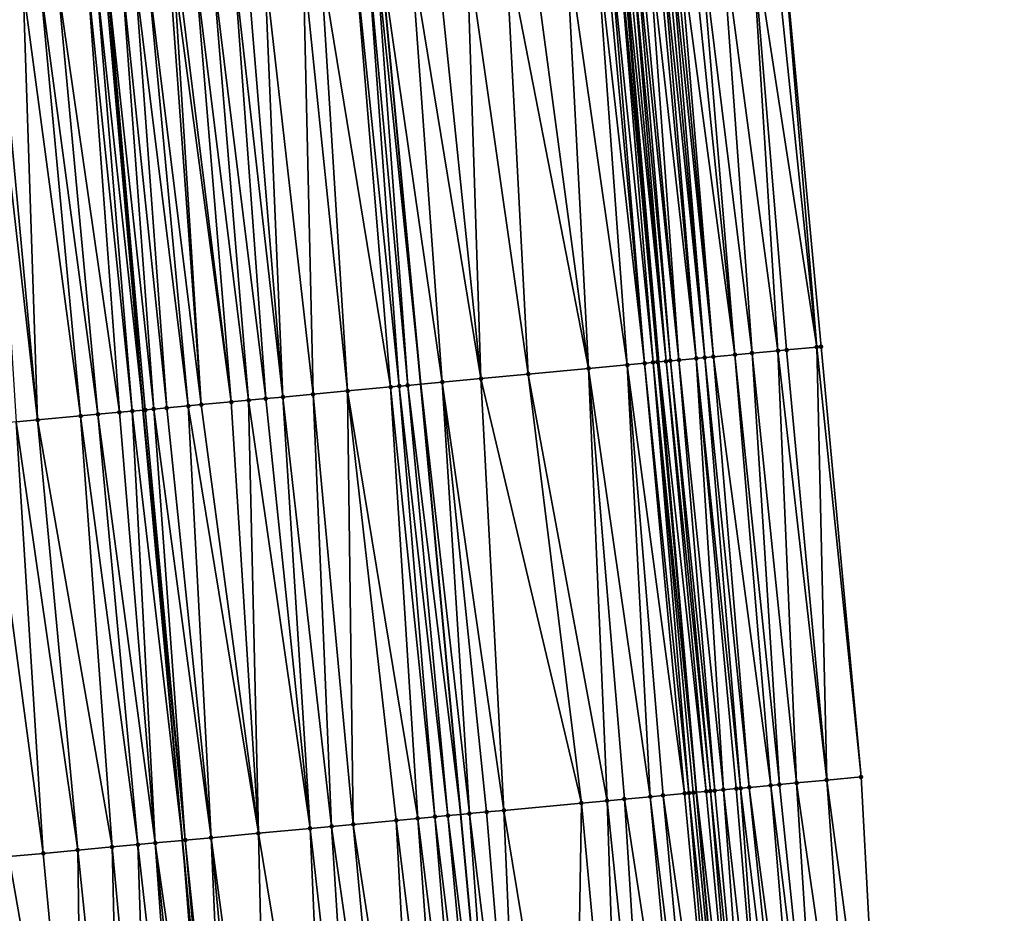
# Model space of a CAD drawing. Header units: feet. Extents: x 2004186 to 2014793, y 836912 to 864902.
# Tile 107 of 256: x 2010518 to 2010563, y 840226 to 840268. Entities that reach past the tile are written whole.
import ezdxf

# ---------------------------------------------------------------- set-up
doc = ezdxf.new("R2010")
doc.units = ezdxf.units.FT
doc.header["$LTSCALE"] = 100
doc.header["$MEASUREMENT"] = 0
for name, color, linetype, lineweight in [('EP_Travel Lane', 5, 'Continuous', 40), ('GPL_Skip Line', 2, 'Continuous', 40), ('Road Shots', 4, 'Continuous', 200), ('Road X-Section', 30, 'Continuous', 13)]:
    doc.layers.add(name, color=color, linetype=linetype, lineweight=lineweight)
doc.layers.add('I-77 SB_MM21-27-Surface-Border', color=7, linetype='Continuous')
doc.layers.add('I-77 SB_MM21-27-Surface-TIN', color=7, linetype='Continuous')

msp = doc.modelspace()

# ---------------------------------------------------------------- linework, layer by layer
at = {"layer": 'EP_Travel Lane'}
msp.add_polyline3d([(2010556.355448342, 840152.3034019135, 330.2688760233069), (2010554.430376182, 840172.2069594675, 330.634051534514), (2010552.592448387, 840192.1194834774, 330.9710853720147), (2010550.843420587, 840212.0371035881, 331.3881557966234), (2010549.094201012, 840231.9569076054, 331.7722658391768), (2010547.344998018, 840251.8765227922, 332.1485523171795), (2010545.595775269, 840271.7966101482, 332.5026680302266), (2010543.941322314, 840291.724983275, 332.8852178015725), (2010542.38311738, 840311.6631083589, 333.2561917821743), (2010540.84469176, 840331.3481457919, 333.6275329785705), (2010539.290658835, 840351.2328876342, 334.0001009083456), (2010537.732564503, 840371.1697993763, 334.3547371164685), (2010536.249163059, 840391.1110896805, 334.7345334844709), (2010534.841659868, 840411.057564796, 335.114904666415), (2010533.434118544, 840431.0045803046, 335.4928840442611), (2010532.026614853, 840450.9510625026, 335.8836924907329), (2010530.619156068, 840470.897114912, 336.2643553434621), (2010529.287730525, 840490.8487859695, 336.6517407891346)], dxfattribs=at)
at = {"layer": 'GPL_Skip Line'}
for points in [[(2010545.605046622, 840151.2988158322, 330.430986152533), (2010543.750052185, 840171.2090855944, 330.798773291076), (2010541.895066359, 840191.1192629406, 331.1450450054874), (2010540.040308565, 840211.0269927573, 331.569618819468), (2010538.185337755, 840230.9370089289, 331.9563246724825), (2010536.330367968, 840250.8470141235, 332.3300883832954), (2010534.475412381, 840270.7568669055, 332.6996898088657), (2010532.620452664, 840290.6667640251, 333.0710368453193), (2010530.765474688, 840310.576857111, 333.44951353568), (2010529.121658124, 840330.5041571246, 333.8388723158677), (2010527.736114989, 840350.4524340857, 334.206872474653), (2010526.394859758, 840370.4036084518, 334.5657737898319), (2010525.053599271, 840390.3548610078, 334.9360605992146), (2010523.712345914, 840410.3060075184, 335.3012981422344), (2010522.371081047, 840430.2573252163, 335.6719286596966), (2010521.029839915, 840450.2082898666, 336.0640894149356), (2010519.68862549, 840470.1588572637, 336.4457546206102), (2010518.347358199, 840490.1102110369, 336.8203142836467)], [(2010532.85972294, 840150.1082134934, 330.6014254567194), (2010530.973929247, 840170.0159909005, 330.96115323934), (2010529.08823971, 840189.9226687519, 331.3112808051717), (2010527.202697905, 840209.82778705, 331.7282210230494), (2010525.316973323, 840229.7348348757, 332.1254886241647), (2010523.492174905, 840249.6479030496, 332.4954103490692), (2010521.841065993, 840269.5770501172, 332.8442621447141), (2010520.303557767, 840289.51656089, 333.2134123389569), (2010518.766071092, 840309.4557921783, 333.6050861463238), (2010517.209103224, 840329.6476695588, 333.9935661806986), (2010515.667649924, 840349.638342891, 334.3623856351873), (2010514.130258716, 840369.5763360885, 334.7117443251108), (2010512.592855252, 840389.5144882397, 335.0864436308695), (2010511.141634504, 840409.4577796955, 335.4749569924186), (2010509.806603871, 840429.4092731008, 335.8438512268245), (2010508.500647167, 840449.3631175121, 336.2124749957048), (2010507.194769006, 840469.3157618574, 336.6134243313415), (2010505.888818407, 840489.2695129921, 336.9922419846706)]]:
    msp.add_polyline3d(points, dxfattribs=at)
at = {"layer": 'I-77 SB_MM21-27-Surface-Border', "color": 3, "linetype": 'ByBlock', "lineweight": -2}
msp.add_polyline3d([(2010536.849331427, 840471.3208559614, 336.0050703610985), (2010538.390081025, 840451.383917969, 335.6224486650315), (2010540.130386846, 840431.4602963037, 335.2108740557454), (2010542.070308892, 840411.5490983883, 334.8064386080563), (2010543.411574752, 840391.5977659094, 334.4439961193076), (2010545.151892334, 840371.6739692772, 334.0697360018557), (2010546.692723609, 840351.7358163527, 333.7014930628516), (2010548.072387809, 840331.8716134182, 333.3338262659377), (2010549.483508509, 840312.3305115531, 332.9620543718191), (2010551.338526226, 840292.4199919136, 332.5739900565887), (2010552.994363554, 840272.4913784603, 332.2107667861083), (2010554.849338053, 840252.5813226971, 331.8384848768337), (2010556.704239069, 840232.6720556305, 331.4535528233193), (2010557.762707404, 840212.6873127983, 331.1088838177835), (2010559.020094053, 840192.723476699, 330.7204090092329), (2010561.074342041, 840172.8305154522, 330.3673975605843), (2010563.327516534, 840152.958373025, 329.9766822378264)], dxfattribs=at)
at = {"layer": 'I-77 SB_MM21-27-Surface-TIN', "color": 128, "linetype": 'ByBlock', "lineweight": -2}
for points in [[(2010551.600505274, 840272.3603808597, 332.2714603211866), (2010550.206645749, 840272.2293966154, 332.3314334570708), (2010552.858106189, 840252.3942449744, 331.924239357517)], [(2010552.596117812, 840272.4539561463, 332.227807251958), (2010551.600505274, 840272.3603808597, 332.2714603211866), (2010554.650213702, 840252.5626274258, 331.8463668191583)], [(2010551.600505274, 840272.3603808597, 332.2714603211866), (2010553.256356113, 840252.4316224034, 331.9092029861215), (2010554.650213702, 840252.5626274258, 331.8463668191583)], [(2010551.600505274, 840272.3603808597, 332.2714603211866), (2010552.858106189, 840252.3942449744, 331.924239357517), (2010553.256356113, 840252.4316224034, 331.9092029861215)], [(2010552.596117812, 840272.4539561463, 332.227807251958), (2010554.650213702, 840252.5626274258, 331.8463668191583), (2010552.994363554, 840272.4913784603, 332.2107667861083)], [(2010552.994363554, 840272.4913784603, 332.2107667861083), (2010554.650213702, 840252.5626274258, 331.8463668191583), (2010554.849338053, 840252.5813226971, 331.8384848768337)], [(2010545.427640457, 840271.780934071, 332.5032744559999), (2010545.029390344, 840271.7435586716, 332.5177844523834), (2010547.083489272, 840251.8521973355, 332.1464228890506)], [(2010545.427640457, 840271.780934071, 332.5032744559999), (2010547.344998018, 840251.8765227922, 332.1485523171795), (2010545.595775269, 840271.7966101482, 332.5026680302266)], [(2010545.427640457, 840271.780934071, 332.5032744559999), (2010547.282628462, 840251.8707333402, 332.1473765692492), (2010547.344998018, 840251.8765227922, 332.1485523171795)], [(2010545.427640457, 840271.780934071, 332.5032744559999), (2010547.083489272, 840251.8521973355, 332.1464228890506), (2010547.282628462, 840251.8707333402, 332.1473765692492)], [(2010545.626776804, 840271.7995005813, 332.5025562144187), (2010545.595775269, 840271.7966101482, 332.5026680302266), (2010547.344998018, 840251.8765227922, 332.1485523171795)], [(2010545.825921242, 840271.8179802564, 332.50652170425), (2010545.626776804, 840271.7995005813, 332.5025562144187), (2010547.680916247, 840251.9077043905, 332.154884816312)], [(2010545.626776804, 840271.7995005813, 332.5025562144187), (2010547.344998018, 840251.8765227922, 332.1485523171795), (2010547.680916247, 840251.9077043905, 332.154884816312)], [(2010546.025062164, 840271.8364976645, 332.5084519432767), (2010545.825921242, 840271.8179802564, 332.50652170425), (2010547.680916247, 840251.9077043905, 332.154884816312)], [(2010546.224192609, 840271.8551275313, 332.5043163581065), (2010546.025062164, 840271.8364976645, 332.5084519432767), (2010547.880052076, 840251.9262764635, 332.153837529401)], [(2010546.025062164, 840271.8364976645, 332.5084519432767), (2010547.680916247, 840251.9077043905, 332.154884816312), (2010547.880052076, 840251.9262764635, 332.153837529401)], [(2010546.423319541, 840271.873795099, 332.4981472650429), (2010546.224192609, 840271.8551275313, 332.5043163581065), (2010548.278300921, 840251.9636654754, 332.1381585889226)], [(2010546.224192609, 840271.8551275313, 332.5043163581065), (2010547.880052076, 840251.9262764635, 332.153837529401), (2010548.278300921, 840251.9636654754, 332.1381585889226)], [(2010546.821565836, 840271.9112114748, 332.4814270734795), (2010546.423319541, 840271.873795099, 332.4981472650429), (2010548.278300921, 840251.9636654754, 332.1381585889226)], [(2010547.219817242, 840271.9485730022, 332.4676653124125), (2010546.821565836, 840271.9112114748, 332.4814270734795), (2010549.074785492, 840252.0385842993, 332.0989895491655)], [(2010546.821565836, 840271.9112114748, 332.4814270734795), (2010548.278300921, 840251.9636654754, 332.1381585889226), (2010549.074785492, 840252.0385842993, 332.0989895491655)], [(2010547.418935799, 840271.9673304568, 332.4566478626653), (2010547.219817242, 840271.9485730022, 332.4676653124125), (2010549.074785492, 840252.0385842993, 332.0989895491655)], [(2010547.618049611, 840271.9861388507, 332.442882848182), (2010547.418935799, 840271.9673304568, 332.4566478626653), (2010549.473025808, 840252.076064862, 332.0782316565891)], [(2010547.418935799, 840271.9673304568, 332.4566478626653), (2010549.074785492, 840252.0385842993, 332.0989895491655), (2010549.473025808, 840252.076064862, 332.0782316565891)], [(2010547.817170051, 840272.0048761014, 332.4329551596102), (2010547.618049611, 840271.9861388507, 332.442882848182), (2010549.473025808, 840252.076064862, 332.0782316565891)], [(2010548.016304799, 840272.0234597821, 332.431310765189), (2010547.817170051, 840272.0048761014, 332.4329551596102), (2010549.871278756, 840252.1134098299, 332.0649961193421)], [(2010547.817170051, 840272.0048761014, 332.4329551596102), (2010549.473025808, 840252.076064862, 332.0782316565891), (2010549.871278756, 840252.1134098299, 332.0649961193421)], [(2010548.215431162, 840272.0421334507, 332.4248125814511), (2010548.016304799, 840272.0234597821, 332.431310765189), (2010549.871278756, 840252.1134098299, 332.0649961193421)], [(2010548.812796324, 840272.0983039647, 332.397253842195), (2010548.215431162, 840272.0421334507, 332.4248125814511), (2010550.866887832, 840252.2070222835, 332.0180362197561)], [(2010548.215431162, 840272.0421334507, 332.4248125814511), (2010549.871278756, 840252.1134098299, 332.0649961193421), (2010550.866887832, 840252.2070222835, 332.0180362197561)], [(2010549.2110321, 840272.1358332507, 332.3744434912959), (2010548.812796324, 840272.0983039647, 332.397253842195), (2010550.866887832, 840252.2070222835, 332.0180362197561)], [(2010550.206645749, 840272.2293966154, 332.3314334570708), (2010549.2110321, 840272.1358332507, 332.3744434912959), (2010551.663373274, 840252.2819317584, 331.9793858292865)], [(2010549.2110321, 840272.1358332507, 332.3744434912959), (2010550.866887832, 840252.2070222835, 332.0180362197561), (2010551.663373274, 840252.2819317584, 331.9793858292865)], [(2010550.206645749, 840272.2293966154, 332.3314334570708), (2010551.663373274, 840252.2819317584, 331.9793858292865), (2010552.858106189, 840252.3942449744, 331.924239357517)], [(2010541.445037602, 840271.4082719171, 332.5894823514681), (2010540.250250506, 840271.296540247, 332.6117321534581), (2010544.096526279, 840251.5728172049, 332.206460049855)], [(2010543.03809142, 840271.5572007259, 332.5623376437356), (2010541.445037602, 840271.4082719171, 332.5894823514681), (2010544.096526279, 840251.5728172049, 332.206460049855)], [(2010544.432005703, 840271.6875972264, 332.5340663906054), (2010543.03809142, 840271.5572007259, 332.5623376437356), (2010545.888718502, 840251.7402904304, 332.1790285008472)], [(2010543.03809142, 840271.5572007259, 332.5623376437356), (2010544.096526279, 840251.5728172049, 332.206460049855), (2010545.888718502, 840251.7402904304, 332.1790285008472)], [(2010544.830260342, 840271.7249240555, 332.5221761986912), (2010544.432005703, 840271.6875972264, 332.5340663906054), (2010546.68523234, 840251.814895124, 332.1572864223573)], [(2010544.432005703, 840271.6875972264, 332.5340663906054), (2010545.888718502, 840251.7402904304, 332.1790285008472), (2010546.68523234, 840251.814895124, 332.1572864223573)], [(2010545.029390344, 840271.7435586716, 332.5177844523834), (2010544.830260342, 840271.7249240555, 332.5221761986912), (2010546.68523234, 840251.814895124, 332.1572864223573)], [(2010545.029390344, 840271.7435586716, 332.5177844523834), (2010546.68523234, 840251.814895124, 332.1572864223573), (2010547.083489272, 840251.8521973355, 332.1464228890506)], [(2010535.869326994, 840270.8872598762, 332.6716089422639), (2010534.475412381, 840270.7568669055, 332.6996898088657), (2010537.326026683, 840250.9400937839, 332.3126861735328)], [(2010537.064119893, 840270.9989292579, 332.6527188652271), (2010535.869326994, 840270.8872598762, 332.6716089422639), (2010539.118214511, 840251.1076141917, 332.2826371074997)], [(2010535.869326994, 840270.8872598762, 332.6716089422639), (2010537.326026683, 840250.9400937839, 332.3126861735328), (2010539.118214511, 840251.1076141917, 332.2826371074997)], [(2010538.45805538, 840271.1290981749, 332.6367230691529), (2010537.064119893, 840270.9989292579, 332.6527188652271), (2010539.118214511, 840251.1076141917, 332.2826371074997)], [(2010540.250250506, 840271.296540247, 332.6117321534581), (2010538.45805538, 840271.1290981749, 332.6367230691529), (2010541.308675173, 840251.3122661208, 332.2511938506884)], [(2010538.45805538, 840271.1290981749, 332.6367230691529), (2010539.118214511, 840251.1076141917, 332.2826371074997), (2010541.308675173, 840251.3122661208, 332.2511938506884)], [(2010540.250250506, 840271.296540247, 332.6117321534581), (2010541.308675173, 840251.3122661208, 332.2511938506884), (2010544.096526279, 840251.5728172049, 332.206460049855)], [(2010530.891008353, 840270.4221306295, 332.7416958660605), (2010529.098806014, 840270.2547659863, 332.7625104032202), (2010531.352031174, 840250.3820797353, 332.3913629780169)], [(2010531.68753638, 840270.4965830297, 332.7287709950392), (2010530.891008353, 840270.4221306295, 332.7416958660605), (2010532.945097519, 840250.5308740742, 332.3709043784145)], [(2010530.891008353, 840270.4221306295, 332.7416958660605), (2010531.352031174, 840250.3820797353, 332.3913629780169), (2010532.945097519, 840250.5308740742, 332.3709043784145)], [(2010533.280609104, 840270.6453089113, 332.7125718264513), (2010531.68753638, 840270.4965830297, 332.7287709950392), (2010534.936438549, 840250.7167800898, 332.3501525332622)], [(2010531.68753638, 840270.4965830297, 332.7287709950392), (2010532.945097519, 840250.5308740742, 332.3709043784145), (2010534.936438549, 840250.7167800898, 332.3501525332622)], [(2010533.878015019, 840270.7010420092, 332.708606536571), (2010533.280609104, 840270.6453089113, 332.7125718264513), (2010535.334706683, 840250.7539620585, 332.3459596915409)], [(2010533.280609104, 840270.6453089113, 332.7125718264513), (2010534.936438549, 840250.7167800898, 332.3501525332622), (2010535.334706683, 840250.7539620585, 332.3459596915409)], [(2010534.276281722, 840270.7382393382, 332.703701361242), (2010533.878015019, 840270.7010420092, 332.708606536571), (2010535.73297274, 840250.7911663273, 332.3405297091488)], [(2010533.878015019, 840270.7010420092, 332.708606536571), (2010535.334706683, 840250.7539620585, 332.3459596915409), (2010535.73297274, 840250.7911663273, 332.3405297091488)], [(2010534.276281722, 840270.7382393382, 332.703701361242), (2010536.330367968, 840250.8470141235, 332.3300883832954), (2010534.475412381, 840270.7568669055, 332.6996898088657)], [(2010534.276281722, 840270.7382393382, 332.703701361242), (2010535.73297274, 840250.7911663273, 332.3405297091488), (2010536.330367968, 840250.8470141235, 332.3300883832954)], [(2010537.326026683, 840250.9400937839, 332.3126861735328), (2010534.475412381, 840270.7568669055, 332.6996898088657), (2010536.330367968, 840250.8470141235, 332.3300883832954)], [(2010525.912676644, 840269.9571416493, 332.80421707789), (2010525.11613904, 840269.8827920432, 332.8115974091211), (2010527.568509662, 840250.0285744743, 332.4465375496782)], [(2010528.365041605, 840250.1029848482, 332.4355757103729), (2010526.7092071, 840270.0315679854, 332.7926980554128), (2010525.912676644, 840269.9571416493, 332.80421707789)], [(2010528.365041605, 840250.1029848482, 332.4355757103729), (2010525.912676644, 840269.9571416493, 332.80421707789), (2010527.568509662, 840250.0285744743, 332.4465375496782)], [(2010527.704884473, 840270.1244473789, 332.7865802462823), (2010526.7092071, 840270.0315679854, 332.7926980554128), (2010529.161581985, 840250.177304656, 332.4296381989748)], [(2010529.161581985, 840250.177304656, 332.4296381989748), (2010526.7092071, 840270.0315679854, 332.7926980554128), (2010528.365041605, 840250.1029848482, 332.4355757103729)], [(2010528.302283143, 840270.1802582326, 332.778420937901), (2010527.704884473, 840270.1244473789, 332.7865802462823), (2010529.958115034, 840250.2517031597, 332.4193348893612)], [(2010527.704884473, 840270.1244473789, 332.7865802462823), (2010529.161581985, 840250.177304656, 332.4296381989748), (2010529.958115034, 840250.2517031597, 332.4193348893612)], [(2010529.098806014, 840270.2547659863, 332.7625104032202), (2010528.302283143, 840270.1802582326, 332.778420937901), (2010529.958115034, 840250.2517031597, 332.4193348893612)], [(2010529.098806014, 840270.2547659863, 332.7625104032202), (2010529.958115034, 840250.2517031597, 332.4193348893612), (2010531.352031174, 840250.3820797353, 332.3913629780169)], [(2010521.332599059, 840269.5294850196, 332.8545502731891), (2010520.934337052, 840269.49223729, 332.8621739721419), (2010522.988445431, 840249.6007745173, 332.5062565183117)], [(2010521.730857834, 840269.5667674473, 332.8450550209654), (2010521.332599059, 840269.5294850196, 332.8545502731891), (2010523.492174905, 840249.6479030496, 332.4954103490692)], [(2010521.332599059, 840269.5294850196, 332.8545502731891), (2010522.988445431, 840249.6007745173, 332.5062565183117), (2010523.492174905, 840249.6479030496, 332.4954103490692)], [(2010521.730857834, 840269.5667674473, 332.8450550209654), (2010523.492174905, 840249.6479030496, 332.4954103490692), (2010521.841065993, 840269.5770501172, 332.8442621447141)], [(2010522.527398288, 840269.6410864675, 332.8393244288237), (2010521.841065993, 840269.5770501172, 332.8442621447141), (2010523.984107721, 840249.6938157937, 332.4909837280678)], [(2010523.585836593, 840249.6566659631, 332.4933936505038), (2010521.841065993, 840269.5770501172, 332.8442621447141), (2010523.492174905, 840249.6479030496, 332.4954103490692)], [(2010523.984107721, 840249.6938157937, 332.4909837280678), (2010521.841065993, 840269.5770501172, 332.8442621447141), (2010523.585836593, 840249.6566659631, 332.4933936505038)], [(2010523.124804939, 840269.6968116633, 332.8357853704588), (2010522.527398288, 840269.6410864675, 332.8393244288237), (2010524.58151543, 840249.7495296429, 332.4879733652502)], [(2010522.527398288, 840269.6410864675, 332.8393244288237), (2010523.984107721, 840249.6938157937, 332.4909837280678), (2010524.58151543, 840249.7495296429, 332.4879733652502)], [(2010523.722205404, 840269.7526032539, 332.8286651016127), (2010523.124804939, 840269.6968116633, 332.8357853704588), (2010525.577183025, 840249.8425139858, 332.4758590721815)], [(2010523.124804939, 840269.6968116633, 332.8357853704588), (2010524.58151543, 840249.7495296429, 332.4879733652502), (2010525.577183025, 840249.8425139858, 332.4758590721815)], [(2010524.71787093, 840269.8456098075, 332.8156884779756), (2010523.722205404, 840269.7526032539, 332.8286651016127), (2010526.174576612, 840249.8983793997, 332.4644403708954)], [(2010523.722205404, 840269.7526032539, 332.8286651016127), (2010525.577183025, 840249.8425139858, 332.4758590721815), (2010526.174576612, 840249.8983793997, 332.4644403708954)], [(2010524.917006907, 840269.8641803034, 332.8147552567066), (2010524.71787093, 840269.8456098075, 332.8156884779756), (2010526.174576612, 840249.8983793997, 332.4644403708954)], [(2010525.11613904, 840269.8827920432, 332.8115974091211), (2010524.917006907, 840269.8641803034, 332.8147552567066), (2010527.568509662, 840250.0285744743, 332.4465375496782)], [(2010524.917006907, 840269.8641803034, 332.8147552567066), (2010526.174576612, 840249.8983793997, 332.4644403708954), (2010527.568509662, 840250.0285744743, 332.4465375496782)], [(2010516.752528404, 840269.1017540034, 332.9088957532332), (2010516.354262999, 840269.0645427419, 332.9145524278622), (2010518.607503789, 840249.19168873, 332.557045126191)], [(2010516.354262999, 840269.0645427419, 332.9145524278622), (2010517.611844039, 840249.0986201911, 332.5738303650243), (2010518.607503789, 840249.19168873, 332.557045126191)], [(2010517.947337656, 840269.2132478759, 332.8994723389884), (2010516.752528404, 840269.1017540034, 332.9088957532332), (2010518.607503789, 840249.19168873, 332.557045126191)], [(2010518.743865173, 840269.28770575, 332.8862522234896), (2010517.947337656, 840269.2132478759, 332.8994723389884), (2010520.598841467, 840249.3776307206, 332.534297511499)], [(2010517.947337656, 840269.2132478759, 332.8994723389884), (2010518.607503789, 840249.19168873, 332.557045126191), (2010520.598841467, 840249.3776307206, 332.534297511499)], [(2010519.540396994, 840269.3621174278, 332.875523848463), (2010518.743865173, 840269.28770575, 332.8862522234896), (2010521.395376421, 840249.4520087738, 332.5251287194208)], [(2010518.743865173, 840269.28770575, 332.8862522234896), (2010520.598841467, 840249.3776307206, 332.534297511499), (2010521.395376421, 840249.4520087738, 332.5251287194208)], [(2010520.934337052, 840269.49223729, 332.8621739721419), (2010519.540396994, 840269.3621174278, 332.875523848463), (2010522.391052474, 840249.5449023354, 332.5180506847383)], [(2010519.540396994, 840269.3621174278, 332.875523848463), (2010521.395376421, 840249.4520087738, 332.5251287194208), (2010522.391052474, 840249.5449023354, 332.5180506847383)], [(2010520.934337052, 840269.49223729, 332.8621739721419), (2010522.391052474, 840249.5449023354, 332.5180506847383), (2010522.988445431, 840249.6007745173, 332.5062565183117)], [(2010550.866887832, 840252.2070222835, 332.0180362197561), (2010549.871278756, 840252.1134098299, 332.0649961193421), (2010552.522692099, 840232.2787636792, 331.6460201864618)], [(2010551.663373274, 840252.2819317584, 331.9793858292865), (2010550.866887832, 840252.2070222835, 332.0180362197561), (2010552.920930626, 840232.3162634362, 331.625417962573)], [(2010550.866887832, 840252.2070222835, 332.0180362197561), (2010552.522692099, 840232.2787636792, 331.6460201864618), (2010552.920930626, 840232.3162634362, 331.625417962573)], [(2010552.858106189, 840252.3942449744, 331.924239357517), (2010551.663373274, 840252.2819317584, 331.9793858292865), (2010553.71742029, 840232.3911276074, 331.5913018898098)], [(2010551.663373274, 840252.2819317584, 331.9793858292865), (2010552.920930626, 840232.3162634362, 331.625417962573), (2010553.71742029, 840232.3911276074, 331.5913018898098)], [(2010553.256356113, 840252.4316224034, 331.9092029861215), (2010552.858106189, 840252.3942449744, 331.924239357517), (2010555.111259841, 840232.5223262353, 331.5218400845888)], [(2010552.858106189, 840252.3942449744, 331.924239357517), (2010553.71742029, 840232.3911276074, 331.5913018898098), (2010555.111259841, 840232.5223262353, 331.5218400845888)], [(2010554.650213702, 840252.5626274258, 331.8463668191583), (2010553.256356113, 840252.4316224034, 331.9092029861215), (2010555.111259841, 840232.5223262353, 331.5218400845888)], [(2010554.650213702, 840252.5626274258, 331.8463668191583), (2010556.704239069, 840232.6720556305, 331.4535528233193), (2010554.849338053, 840252.5813226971, 331.8384848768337)], [(2010554.650213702, 840252.5626274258, 331.8463668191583), (2010555.111259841, 840232.5223262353, 331.5218400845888), (2010556.704239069, 840232.6720556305, 331.4535528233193)], [(2010545.888718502, 840251.7402904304, 332.1790285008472), (2010544.096526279, 840251.5728172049, 332.206460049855), (2010546.947156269, 840231.755875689, 331.8240158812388)], [(2010546.68523234, 840251.814895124, 332.1572864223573), (2010545.888718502, 840251.7402904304, 332.1790285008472), (2010548.540176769, 840231.9051621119, 331.7789287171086)], [(2010545.888718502, 840251.7402904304, 332.1790285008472), (2010547.54454417, 840231.8118021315, 331.8100393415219), (2010548.540176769, 840231.9051621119, 331.7789287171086)], [(2010545.888718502, 840251.7402904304, 332.1790285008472), (2010546.947156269, 840231.755875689, 331.8240158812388), (2010547.54454417, 840231.8118021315, 331.8100393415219)], [(2010547.083489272, 840251.8521973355, 332.1464228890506), (2010546.68523234, 840251.814895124, 332.1572864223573), (2010548.739306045, 840231.9238045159, 331.7742564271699)], [(2010546.68523234, 840251.814895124, 332.1572864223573), (2010548.540176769, 840231.9051621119, 331.7789287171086), (2010548.739306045, 840231.9238045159, 331.7742564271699)], [(2010547.282628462, 840251.8707333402, 332.1473765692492), (2010547.083489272, 840251.8521973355, 332.1464228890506), (2010549.094201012, 840231.9569076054, 331.7722658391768)], [(2010547.083489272, 840251.8521973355, 332.1464228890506), (2010548.938439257, 840231.9424046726, 331.7717967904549), (2010549.094201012, 840231.9569076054, 331.7722658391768)], [(2010547.083489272, 840251.8521973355, 332.1464228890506), (2010548.739306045, 840231.9238045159, 331.7742564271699), (2010548.938439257, 840231.9424046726, 331.7717967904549)], [(2010547.282628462, 840251.8707333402, 332.1473765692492), (2010549.094201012, 840231.9569076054, 331.7722658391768), (2010547.344998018, 840251.8765227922, 332.1485523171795)], [(2010547.680916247, 840251.9077043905, 332.154884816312), (2010547.344998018, 840251.8765227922, 332.1485523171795), (2010549.535855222, 840231.9980299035, 331.7735958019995)], [(2010549.535855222, 840231.9980299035, 331.7735958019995), (2010547.344998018, 840251.8765227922, 332.1485523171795), (2010549.094201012, 840231.9569076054, 331.7722658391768)], [(2010547.880052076, 840251.9262764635, 332.153837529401), (2010547.680916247, 840251.9077043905, 332.154884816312), (2010549.734989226, 840232.0166215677, 331.7715809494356)], [(2010547.680916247, 840251.9077043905, 332.154884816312), (2010549.535855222, 840231.9980299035, 331.7735958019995), (2010549.734989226, 840232.0166215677, 331.7715809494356)], [(2010548.278300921, 840251.9636654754, 332.1381585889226), (2010547.880052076, 840251.9262764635, 332.153837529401), (2010549.934116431, 840232.0352862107, 331.7657439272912)], [(2010547.880052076, 840251.9262764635, 332.153837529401), (2010549.734989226, 840232.0166215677, 331.7715809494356), (2010549.934116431, 840232.0352862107, 331.7657439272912)], [(2010549.074785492, 840252.0385842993, 332.0989895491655), (2010548.278300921, 840251.9636654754, 332.1381585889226), (2010550.332356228, 840232.072772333, 331.745855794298)], [(2010548.278300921, 840251.9636654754, 332.1381585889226), (2010549.934116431, 840232.0352862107, 331.7657439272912), (2010550.332356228, 840232.072772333, 331.745855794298)], [(2010549.473025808, 840252.076064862, 332.0782316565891), (2010549.074785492, 840252.0385842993, 332.0989895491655), (2010551.128833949, 840232.1477646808, 331.7050266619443)], [(2010549.074785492, 840252.0385842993, 332.0989895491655), (2010550.929710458, 840232.1290601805, 331.7129511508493), (2010551.128833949, 840232.1477646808, 331.7050266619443)], [(2010549.074785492, 840252.0385842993, 332.0989895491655), (2010550.332356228, 840232.072772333, 331.745855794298), (2010550.929710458, 840232.1290601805, 331.7129511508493)], [(2010549.871278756, 840252.1134098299, 332.0649961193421), (2010549.473025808, 840252.076064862, 332.0782316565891), (2010551.527088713, 840232.1850901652, 331.6935517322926)], [(2010549.473025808, 840252.076064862, 332.0782316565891), (2010551.128833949, 840232.1477646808, 331.7050266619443), (2010551.527088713, 840232.1850901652, 331.6935517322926)], [(2010549.871278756, 840252.1134098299, 332.0649961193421), (2010551.527088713, 840232.1850901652, 331.6935517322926), (2010552.522692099, 840232.2787636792, 331.6460201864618)], [(2010541.308675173, 840251.3122661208, 332.2511938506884), (2010539.118214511, 840251.1076141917, 332.2826371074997), (2010543.76105012, 840231.458002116, 331.8775667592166)], [(2010544.096526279, 840251.5728172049, 332.206460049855), (2010541.308675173, 840251.3122661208, 332.2511938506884), (2010544.95583647, 840231.5697418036, 331.8555422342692)], [(2010541.308675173, 840251.3122661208, 332.2511938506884), (2010543.76105012, 840231.458002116, 331.8775667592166), (2010544.95583647, 840231.5697418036, 331.8555422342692)], [(2010544.096526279, 840251.5728172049, 332.206460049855), (2010545.752361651, 840231.6442247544, 331.841392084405), (2010546.947156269, 840231.755875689, 331.8240158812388)], [(2010544.096526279, 840251.5728172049, 332.206460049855), (2010544.95583647, 840231.5697418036, 331.8555422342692), (2010545.752361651, 840231.6442247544, 331.841392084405)], [(2010535.73297274, 840250.7911663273, 332.3405297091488), (2010538.185337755, 840230.9370089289, 331.9563246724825), (2010536.330367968, 840250.8470141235, 332.3300883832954)], [(2010537.326026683, 840250.9400937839, 332.3126861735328), (2010536.330367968, 840250.8470141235, 332.3300883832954), (2010538.583599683, 840230.9742575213, 331.9488768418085)], [(2010538.583599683, 840230.9742575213, 331.9488768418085), (2010536.330367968, 840250.8470141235, 332.3300883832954), (2010538.185337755, 840230.9370089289, 331.9563246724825)], [(2010539.118214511, 840251.1076141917, 332.2826371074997), (2010537.326026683, 840250.9400937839, 332.3126861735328), (2010540.176653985, 840231.1231811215, 331.9227920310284)], [(2010537.326026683, 840250.9400937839, 332.3126861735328), (2010539.380124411, 840231.0487453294, 331.9344723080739), (2010540.176653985, 840231.1231811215, 331.9227920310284)], [(2010537.326026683, 840250.9400937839, 332.3126861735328), (2010538.583599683, 840230.9742575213, 331.9488768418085), (2010539.380124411, 840231.0487453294, 331.9344723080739)], [(2010539.118214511, 840251.1076141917, 332.2826371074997), (2010540.176653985, 840231.1231811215, 331.9227920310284), (2010543.76105012, 840231.458002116, 331.8775667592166)], [(2010531.352031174, 840250.3820797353, 332.3913629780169), (2010529.958115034, 840250.2517031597, 332.4193348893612), (2010532.211345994, 840230.3789546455, 332.032710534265)], [(2010532.945097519, 840250.5308740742, 332.3709043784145), (2010531.352031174, 840250.3820797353, 332.3913629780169), (2010533.207004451, 840230.472037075, 332.0161362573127)], [(2010531.352031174, 840250.3820797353, 332.3913629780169), (2010532.211345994, 840230.3789546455, 332.032710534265), (2010533.207004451, 840230.472037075, 332.0161362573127)], [(2010534.936438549, 840250.7167800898, 332.3501525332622), (2010532.945097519, 840250.5308740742, 332.3709043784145), (2010536.194011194, 840230.7509476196, 331.9840499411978)], [(2010532.945097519, 840250.5308740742, 332.3709043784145), (2010535.198338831, 840230.6580144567, 331.9928065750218), (2010536.194011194, 840230.7509476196, 331.9840499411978)], [(2010532.945097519, 840250.5308740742, 332.3709043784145), (2010533.207004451, 840230.472037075, 332.0161362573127), (2010535.198338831, 840230.6580144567, 331.9928065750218)], [(2010535.334706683, 840250.7539620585, 332.3459596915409), (2010534.936438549, 840250.7167800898, 332.3501525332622), (2010536.990544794, 840230.8253402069, 331.9746324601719)], [(2010534.936438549, 840250.7167800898, 332.3501525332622), (2010536.194011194, 840230.7509476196, 331.9840499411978), (2010536.990544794, 840230.8253402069, 331.9746324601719)], [(2010535.73297274, 840250.7911663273, 332.3405297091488), (2010535.334706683, 840250.7539620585, 332.3459596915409), (2010537.587944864, 840230.8811360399, 331.9674964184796)], [(2010535.334706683, 840250.7539620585, 332.3459596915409), (2010536.990544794, 840230.8253402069, 331.9746324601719), (2010537.587944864, 840230.8811360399, 331.9674964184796)], [(2010535.73297274, 840250.7911663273, 332.3405297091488), (2010537.587944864, 840230.8811360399, 331.9674964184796), (2010538.185337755, 840230.9370089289, 331.9563246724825)], [(2010528.82608523, 840230.0627106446, 332.0766893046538), (2010527.568509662, 840250.0285744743, 332.4465375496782), (2010526.174576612, 840249.8983793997, 332.4644403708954)], [(2010528.365041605, 840250.1029848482, 332.4355757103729), (2010527.568509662, 840250.0285744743, 332.4465375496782), (2010528.82608523, 840230.0627106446, 332.0766893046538)], [(2010529.161581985, 840250.177304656, 332.4296381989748), (2010528.365041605, 840250.1029848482, 332.4355757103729), (2010531.215683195, 840230.2859188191, 332.0468440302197)], [(2010528.365041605, 840250.1029848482, 332.4355757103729), (2010528.82608523, 840230.0627106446, 332.0766893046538), (2010531.215683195, 840230.2859188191, 332.0468440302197)], [(2010529.958115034, 840250.2517031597, 332.4193348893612), (2010529.161581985, 840250.177304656, 332.4296381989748), (2010531.215683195, 840230.2859188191, 332.0468440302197)], [(2010529.958115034, 840250.2517031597, 332.4193348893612), (2010531.215683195, 840230.2859188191, 332.0468440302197), (2010532.211345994, 840230.3789546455, 332.032710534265)], [(2010522.391052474, 840249.5449023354, 332.5180506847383), (2010521.395376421, 840249.4520087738, 332.5251287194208), (2010524.04689363, 840229.6162477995, 332.1388150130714)], [(2010522.988445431, 840249.6007745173, 332.5062565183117), (2010522.391052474, 840249.5449023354, 332.5180506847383), (2010524.04689363, 840229.6162477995, 332.1388150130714)], [(2010522.988445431, 840249.6007745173, 332.5062565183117), (2010525.316973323, 840229.7348348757, 332.1254886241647), (2010523.492174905, 840249.6479030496, 332.4954103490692)], [(2010522.988445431, 840249.6007745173, 332.5062565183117), (2010524.04689363, 840229.6162477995, 332.1388150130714), (2010525.316973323, 840229.7348348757, 332.1254886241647)], [(2010523.585836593, 840249.6566659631, 332.4933936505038), (2010523.492174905, 840249.6479030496, 332.4954103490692), (2010525.440830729, 840229.7463994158, 332.1241890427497)], [(2010525.440830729, 840229.7463994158, 332.1241890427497), (2010523.492174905, 840249.6479030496, 332.4954103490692), (2010525.316973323, 840229.7348348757, 332.1254886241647)], [(2010523.984107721, 840249.6938157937, 332.4909837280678), (2010523.585836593, 840249.6566659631, 332.4933936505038), (2010525.440830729, 840229.7463994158, 332.1241890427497)], [(2010524.58151543, 840249.7495296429, 332.4879733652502), (2010523.984107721, 840249.6938157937, 332.4909837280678), (2010526.635643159, 840229.8578591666, 332.116825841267)], [(2010523.984107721, 840249.6938157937, 332.4909837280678), (2010525.440830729, 840229.7463994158, 332.1241890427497), (2010526.635643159, 840229.8578591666, 332.116825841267)], [(2010525.577183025, 840249.8425139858, 332.4758590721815), (2010524.58151543, 840249.7495296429, 332.4879733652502), (2010526.635643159, 840229.8578591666, 332.116825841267)], [(2010528.82608523, 840230.0627106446, 332.0766893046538), (2010526.174576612, 840249.8983793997, 332.4644403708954), (2010525.577183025, 840249.8425139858, 332.4758590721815)], [(2010528.82608523, 840230.0627106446, 332.0766893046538), (2010525.577183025, 840249.8425139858, 332.4758590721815), (2010526.635643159, 840229.8578591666, 332.116825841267)], [(2010517.611844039, 840249.0986201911, 332.5738303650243), (2010516.217910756, 840248.9684276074, 332.5915949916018), (2010518.869421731, 840229.1327335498, 332.1980610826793)], [(2010518.607503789, 840249.19168873, 332.557045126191), (2010517.611844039, 840249.0986201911, 332.5738303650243), (2010520.462478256, 840229.2816332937, 332.1732257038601)], [(2010517.611844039, 840249.0986201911, 332.5738303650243), (2010518.869421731, 840229.1327335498, 332.1980610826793), (2010520.462478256, 840229.2816332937, 332.1732257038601)], [(2010520.598841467, 840249.3776307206, 332.534297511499), (2010518.607503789, 840249.19168873, 332.557045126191), (2010522.055549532, 840229.4303747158, 332.1566822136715)], [(2010518.607503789, 840249.19168873, 332.557045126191), (2010520.462478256, 840229.2816332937, 332.1732257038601), (2010522.055549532, 840229.4303747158, 332.1566822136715)], [(2010521.395376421, 840249.4520087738, 332.5251287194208), (2010520.598841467, 840249.3776307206, 332.534297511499), (2010523.250350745, 840229.5419548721, 332.1430129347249)], [(2010520.598841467, 840249.3776307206, 332.534297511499), (2010522.055549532, 840229.4303747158, 332.1566822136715), (2010523.250350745, 840229.5419548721, 332.1430129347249)], [(2010521.395376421, 840249.4520087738, 332.5251287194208), (2010523.250350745, 840229.5419548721, 332.1430129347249), (2010524.04689363, 840229.6162477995, 332.1388150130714)], [(2010516.217910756, 840248.9684276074, 332.5915949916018), (2010517.276357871, 840228.9839125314, 332.2187733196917), (2010518.869421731, 840229.1327335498, 332.1980610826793)], [(2010555.111259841, 840232.5223262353, 331.5218400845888), (2010557.762707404, 840212.6873127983, 331.1088838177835), (2010556.704239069, 840232.6720556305, 331.4535528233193)], [(2010551.527088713, 840232.1850901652, 331.6935517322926), (2010551.128833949, 840232.1477646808, 331.7050266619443), (2010553.581170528, 840212.2939125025, 331.3007301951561)], [(2010552.522692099, 840232.2787636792, 331.6460201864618), (2010551.527088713, 840232.1850901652, 331.6935517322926), (2010554.178532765, 840212.3501144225, 331.2732283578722)], [(2010551.527088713, 840232.1850901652, 331.6935517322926), (2010553.581170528, 840212.2939125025, 331.3007301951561), (2010554.178532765, 840212.3501144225, 331.2732283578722)], [(2010552.920930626, 840232.3162634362, 331.625417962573), (2010552.522692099, 840232.2787636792, 331.6460201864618), (2010554.975010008, 840212.4251118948, 331.2334365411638)], [(2010552.522692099, 840232.2787636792, 331.6460201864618), (2010554.178532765, 840212.3501144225, 331.2732283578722), (2010554.975010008, 840212.4251118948, 331.2334365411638)], [(2010553.71742029, 840232.3911276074, 331.5913018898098), (2010552.920930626, 840232.3162634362, 331.625417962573), (2010554.975010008, 840212.4251118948, 331.2334365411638)], [(2010555.111259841, 840232.5223262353, 331.5218400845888), (2010553.71742029, 840232.3911276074, 331.5913018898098), (2010556.567986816, 840212.5748672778, 331.166001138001)], [(2010553.71742029, 840232.3911276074, 331.5913018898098), (2010554.975010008, 840212.4251118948, 331.2334365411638), (2010556.567986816, 840212.5748672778, 331.166001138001)], [(2010555.111259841, 840232.5223262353, 331.5218400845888), (2010556.567986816, 840212.5748672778, 331.166001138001), (2010557.762707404, 840212.6873127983, 331.1088838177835)], [(2010546.947156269, 840231.755875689, 331.8240158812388), (2010545.752361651, 840231.6442247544, 331.841392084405), (2010548.802115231, 840211.8459866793, 331.4350682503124)], [(2010547.54454417, 840231.8118021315, 331.8100393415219), (2010546.947156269, 840231.755875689, 331.8240158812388), (2010549.399506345, 840211.9018786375, 331.4232846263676)], [(2010546.947156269, 840231.755875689, 331.8240158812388), (2010548.802115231, 840211.8459866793, 331.4350682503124), (2010549.399506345, 840211.9018786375, 331.4232846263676)], [(2010548.540176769, 840231.9051621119, 331.7789287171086), (2010547.54454417, 840231.8118021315, 331.8100393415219), (2010550.395144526, 840211.9951786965, 331.3962012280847)], [(2010547.54454417, 840231.8118021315, 331.8100393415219), (2010549.399506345, 840211.9018786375, 331.4232846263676), (2010550.395144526, 840211.9951786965, 331.3962012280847)], [(2010548.739306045, 840231.9238045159, 331.7742564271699), (2010548.540176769, 840231.9051621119, 331.7789287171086), (2010550.395144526, 840211.9951786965, 331.3962012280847)], [(2010548.938439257, 840231.9424046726, 331.7717967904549), (2010548.739306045, 840231.9238045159, 331.7742564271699), (2010550.843420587, 840212.0371035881, 331.3881557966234)], [(2010548.739306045, 840231.9238045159, 331.7742564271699), (2010550.395144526, 840211.9951786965, 331.3962012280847), (2010550.843420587, 840212.0371035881, 331.3881557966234)], [(2010548.938439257, 840231.9424046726, 331.7717967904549), (2010550.843420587, 840212.0371035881, 331.3881557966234), (2010549.094201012, 840231.9569076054, 331.7722658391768)], [(2010549.535855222, 840231.9980299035, 331.7735958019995), (2010549.094201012, 840231.9569076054, 331.7722658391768), (2010551.390799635, 840212.0882970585, 331.3783317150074)], [(2010551.390799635, 840212.0882970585, 331.3783317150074), (2010549.094201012, 840231.9569076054, 331.7722658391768), (2010550.843420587, 840212.0371035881, 331.3881557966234)], [(2010549.734989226, 840232.0166215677, 331.7715809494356), (2010549.535855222, 840231.9980299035, 331.7735958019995), (2010551.390799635, 840212.0882970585, 331.3783317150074)], [(2010549.934116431, 840232.0352862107, 331.7657439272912), (2010549.734989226, 840232.0166215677, 331.7715809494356), (2010551.789050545, 840212.1256639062, 331.3651238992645)], [(2010549.734989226, 840232.0166215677, 331.7715809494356), (2010551.390799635, 840212.0882970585, 331.3783317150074), (2010551.789050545, 840212.1256639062, 331.3651238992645)], [(2010550.332356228, 840232.072772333, 331.745855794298), (2010549.934116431, 840232.0352862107, 331.7657439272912), (2010551.789050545, 840212.1256639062, 331.3651238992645)], [(2010550.929710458, 840232.1290601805, 331.7129511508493), (2010550.332356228, 840232.072772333, 331.745855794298), (2010552.585542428, 840212.2005042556, 331.333299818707)], [(2010550.332356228, 840232.072772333, 331.745855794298), (2010551.789050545, 840212.1256639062, 331.3651238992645), (2010552.585542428, 840212.2005042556, 331.333299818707)], [(2010551.128833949, 840232.1477646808, 331.7050266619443), (2010550.929710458, 840232.1290601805, 331.7129511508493), (2010552.585542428, 840212.2005042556, 331.333299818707)], [(2010551.128833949, 840232.1477646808, 331.7050266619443), (2010552.585542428, 840212.2005042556, 331.333299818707), (2010553.581170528, 840212.2939125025, 331.3007301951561)], [(2010543.76105012, 840231.458002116, 331.8775667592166), (2010540.176653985, 840231.1231811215, 331.9227920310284), (2010543.425556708, 840211.343372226, 331.5201689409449)], [(2010543.76105012, 840231.458002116, 331.8775667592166), (2010543.425556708, 840211.343372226, 331.5201689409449), (2010545.616008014, 840211.5481245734, 331.4863352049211)], [(2010544.95583647, 840231.5697418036, 331.8555422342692), (2010543.76105012, 840231.458002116, 331.8775667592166), (2010545.616008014, 840211.5481245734, 331.4863352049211)], [(2010545.752361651, 840231.6442247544, 331.841392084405), (2010544.95583647, 840231.5697418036, 331.8555422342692), (2010547.009922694, 840211.6785168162, 331.4599722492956)], [(2010544.95583647, 840231.5697418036, 331.8555422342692), (2010545.616008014, 840211.5481245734, 331.4863352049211), (2010547.009922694, 840211.6785168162, 331.4599722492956)], [(2010545.752361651, 840231.6442247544, 331.841392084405), (2010547.009922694, 840211.6785168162, 331.4599722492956), (2010548.802115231, 840211.8459866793, 331.4350682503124)], [(2010536.990544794, 840230.8253402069, 331.9746324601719), (2010536.194011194, 840230.7509476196, 331.9840499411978), (2010538.6463857, 840210.896688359, 331.5915271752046)], [(2010537.587944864, 840230.8811360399, 331.9674964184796), (2010536.990544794, 840230.8253402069, 331.9746324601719), (2010539.442914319, 840210.9711344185, 331.5796976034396)], [(2010536.990544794, 840230.8253402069, 331.9746324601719), (2010538.6463857, 840210.896688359, 331.5915271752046), (2010539.442914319, 840210.9711344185, 331.5796976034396)], [(2010537.587944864, 840230.8811360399, 331.9674964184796), (2010540.040308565, 840211.0269927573, 331.569618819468), (2010538.185337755, 840230.9370089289, 331.9563246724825)], [(2010537.587944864, 840230.8811360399, 331.9674964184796), (2010539.442914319, 840210.9711344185, 331.5796976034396), (2010540.040308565, 840211.0269927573, 331.569618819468)], [(2010538.583599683, 840230.9742575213, 331.9488768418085), (2010538.185337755, 840230.9370089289, 331.9563246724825), (2010540.040308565, 840211.0269927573, 331.569618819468)], [(2010539.380124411, 840231.0487453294, 331.9344723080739), (2010538.583599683, 840230.9742575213, 331.9488768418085), (2010541.035965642, 840211.1200899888, 331.5528208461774)], [(2010538.583599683, 840230.9742575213, 331.9488768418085), (2010540.040308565, 840211.0269927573, 331.569618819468), (2010541.035965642, 840211.1200899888, 331.5528208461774)], [(2010540.176653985, 840231.1231811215, 331.9227920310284), (2010539.380124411, 840231.0487453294, 331.9344723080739), (2010541.035965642, 840211.1200899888, 331.5528208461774)], [(2010540.176653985, 840231.1231811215, 331.9227920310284), (2010541.035965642, 840211.1200899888, 331.5528208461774), (2010543.425556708, 840211.343372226, 331.5201689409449)], [(2010532.211345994, 840230.3789546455, 332.032710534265), (2010531.215683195, 840230.2859188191, 332.0468440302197), (2010533.468920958, 840210.4130973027, 331.6527838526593)], [(2010533.207004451, 840230.472037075, 332.0161362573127), (2010532.211345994, 840230.3789546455, 332.032710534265), (2010535.061972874, 840210.562046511, 331.6262297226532)], [(2010532.211345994, 840230.3789546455, 332.032710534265), (2010533.468920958, 840210.4130973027, 331.6527838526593), (2010535.061972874, 840210.562046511, 331.6262297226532)], [(2010535.198338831, 840230.6580144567, 331.9928065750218), (2010533.207004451, 840230.472037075, 332.0161362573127), (2010536.256772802, 840210.6736404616, 331.612295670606)], [(2010533.207004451, 840230.472037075, 332.0161362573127), (2010535.061972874, 840210.562046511, 331.6262297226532), (2010536.256772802, 840210.6736404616, 331.612295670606)], [(2010536.194011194, 840230.7509476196, 331.9840499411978), (2010535.198338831, 840230.6580144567, 331.9928065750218), (2010537.650710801, 840210.8037824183, 331.598624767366)], [(2010535.198338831, 840230.6580144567, 331.9928065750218), (2010536.256772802, 840210.6736404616, 331.612295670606), (2010537.650710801, 840210.8037824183, 331.598624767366)], [(2010536.194011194, 840230.7509476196, 331.9840499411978), (2010537.650710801, 840210.8037824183, 331.598624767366), (2010538.6463857, 840210.896688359, 331.5915271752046)], [(2010528.82608523, 840230.0627106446, 332.0766893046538), (2010526.635643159, 840229.8578591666, 332.116825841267), (2010529.287131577, 840210.0224072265, 331.7071945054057)], [(2010531.215683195, 840230.2859188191, 332.0468440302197), (2010528.82608523, 840230.0627106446, 332.0766893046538), (2010532.074981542, 840210.2829705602, 331.6656832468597)], [(2010528.82608523, 840230.0627106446, 332.0766893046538), (2010529.287131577, 840210.0224072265, 331.7071945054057), (2010532.074981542, 840210.2829705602, 331.6656832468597)], [(2010531.215683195, 840230.2859188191, 332.0468440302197), (2010532.074981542, 840210.2829705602, 331.6656832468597), (2010533.468920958, 840210.4130973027, 331.6527838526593)], [(2010522.055549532, 840229.4303747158, 332.1566822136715), (2010520.462478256, 840229.2816332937, 332.1732257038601), (2010522.516601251, 840209.3900136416, 331.7875671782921)], [(2010523.250350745, 840229.5419548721, 332.1430129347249), (2010522.055549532, 840229.4303747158, 332.1566822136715), (2010523.910533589, 840209.5202163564, 331.770815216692)], [(2010522.055549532, 840229.4303747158, 332.1566822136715), (2010522.516601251, 840209.3900136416, 331.7875671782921), (2010523.910533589, 840209.5202163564, 331.770815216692)], [(2010524.04689363, 840229.6162477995, 332.1388150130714), (2010523.250350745, 840229.5419548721, 332.1430129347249), (2010525.503617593, 840209.6688211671, 331.761725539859)], [(2010523.250350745, 840229.5419548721, 332.1430129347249), (2010523.910533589, 840209.5202163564, 331.770815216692), (2010525.503617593, 840209.6688211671, 331.761725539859)], [(2010524.04689363, 840229.6162477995, 332.1388150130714), (2010526.897525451, 840209.7992866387, 331.7316491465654), (2010525.316973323, 840229.7348348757, 332.1254886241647)], [(2010524.04689363, 840229.6162477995, 332.1388150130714), (2010526.101011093, 840209.7246875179, 331.751240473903), (2010526.897525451, 840209.7992866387, 331.7316491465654)], [(2010524.04689363, 840229.6162477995, 332.1388150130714), (2010525.503617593, 840209.6688211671, 331.761725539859), (2010526.101011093, 840209.7246875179, 331.751240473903)], [(2010525.440830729, 840229.7463994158, 332.1241890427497), (2010525.316973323, 840229.7348348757, 332.1254886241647), (2010527.202697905, 840209.82778705, 331.7282210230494)], [(2010526.897525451, 840209.7992866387, 331.7316491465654), (2010527.202697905, 840209.82778705, 331.7282210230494), (2010525.316973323, 840229.7348348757, 332.1254886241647)], [(2010525.440830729, 840229.7463994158, 332.1241890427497), (2010527.494925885, 840209.8550785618, 331.7249383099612), (2010526.635643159, 840229.8578591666, 332.116825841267)], [(2010525.440830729, 840229.7463994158, 332.1241890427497), (2010527.202697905, 840209.82778705, 331.7282210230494), (2010527.494925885, 840209.8550785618, 331.7249383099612)], [(2010529.287131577, 840210.0224072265, 331.7071945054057), (2010526.635643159, 840229.8578591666, 332.116825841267), (2010528.490600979, 840209.9479824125, 331.7179467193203)], [(2010528.490600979, 840209.9479824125, 331.7179467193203), (2010526.635643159, 840229.8578591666, 332.116825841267), (2010527.494925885, 840209.8550785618, 331.7249383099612)], [(2010518.869421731, 840229.1327335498, 332.1980610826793), (2010517.276357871, 840228.9839125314, 332.2187733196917), (2010520.724394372, 840209.2226977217, 331.8046646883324)], [(2010517.276357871, 840228.9839125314, 332.2187733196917), (2010517.339137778, 840208.9064089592, 331.8495148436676), (2010520.724394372, 840209.2226977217, 331.8046646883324)], [(2010520.462478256, 840229.2816332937, 332.1732257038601), (2010518.869421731, 840229.1327335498, 332.1980610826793), (2010520.724394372, 840209.2226977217, 331.8046646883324)], [(2010520.462478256, 840229.2816332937, 332.1732257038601), (2010520.724394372, 840209.2226977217, 331.8046646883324), (2010522.516601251, 840209.3900136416, 331.7875671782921)]]:
    msp.add_3dface(points, dxfattribs=at)
at = {"layer": 'Road Shots', "lineweight": 100}
for p in [(2010550.866887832, 840252.2070222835, 332.0180362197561), (2010551.663373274, 840252.2819317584, 331.9793858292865), (2010552.858106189, 840252.3942449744, 331.924239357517), (2010553.256356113, 840252.4316224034, 331.9092029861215), (2010554.650213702, 840252.5626274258, 331.8463668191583), (2010554.849338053, 840252.5813226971, 331.8384848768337), (2010545.888718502, 840251.7402904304, 332.1790285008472), (2010546.68523234, 840251.814895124, 332.1572864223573), (2010547.083489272, 840251.8521973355, 332.1464228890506), (2010547.282628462, 840251.8707333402, 332.1473765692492), (2010547.680916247, 840251.9077043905, 332.154884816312), (2010547.880052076, 840251.9262764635, 332.153837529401), (2010548.278300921, 840251.9636654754, 332.1381585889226), (2010549.074785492, 840252.0385842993, 332.0989895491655), (2010549.473025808, 840252.076064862, 332.0782316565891), (2010549.871278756, 840252.1134098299, 332.0649961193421), (2010541.308675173, 840251.3122661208, 332.2511938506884), (2010544.096526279, 840251.5728172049, 332.206460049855), (2010537.326026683, 840250.9400937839, 332.3126861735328), (2010539.118214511, 840251.1076141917, 332.2826371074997), (2010531.352031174, 840250.3820797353, 332.3913629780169), (2010532.945097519, 840250.5308740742, 332.3709043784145), (2010534.936438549, 840250.7167800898, 332.3501525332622), (2010535.334706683, 840250.7539620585, 332.3459596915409), (2010535.73297274, 840250.7911663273, 332.3405297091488), (2010527.568509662, 840250.0285744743, 332.4465375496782), (2010528.365041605, 840250.1029848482, 332.4355757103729), (2010529.161581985, 840250.177304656, 332.4296381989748), (2010529.958115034, 840250.2517031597, 332.4193348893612), (2010522.391052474, 840249.5449023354, 332.5180506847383), (2010522.988445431, 840249.6007745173, 332.5062565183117), (2010523.585836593, 840249.6566659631, 332.4933936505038), (2010523.984107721, 840249.6938157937, 332.4909837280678), (2010524.58151543, 840249.7495296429, 332.4879733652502), (2010525.577183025, 840249.8425139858, 332.4758590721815), (2010526.174576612, 840249.8983793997, 332.4644403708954), (2010518.607503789, 840249.19168873, 332.557045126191), (2010520.598841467, 840249.3776307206, 332.534297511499), (2010521.395376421, 840249.4520087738, 332.5251287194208), (2010556.704239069, 840232.6720556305, 331.4535528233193), (2010551.527088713, 840232.1850901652, 331.6935517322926), (2010552.522692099, 840232.2787636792, 331.6460201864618), (2010552.920930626, 840232.3162634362, 331.625417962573), (2010553.71742029, 840232.3911276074, 331.5913018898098), (2010555.111259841, 840232.5223262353, 331.5218400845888), (2010546.947156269, 840231.755875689, 331.8240158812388), (2010547.54454417, 840231.8118021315, 331.8100393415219), (2010548.540176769, 840231.9051621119, 331.7789287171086), (2010548.739306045, 840231.9238045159, 331.7742564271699), (2010548.938439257, 840231.9424046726, 331.7717967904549), (2010549.535855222, 840231.9980299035, 331.7735958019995), (2010549.734989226, 840232.0166215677, 331.7715809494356), (2010549.934116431, 840232.0352862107, 331.7657439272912), (2010550.332356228, 840232.072772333, 331.745855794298), (2010550.929710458, 840232.1290601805, 331.7129511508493), (2010551.128833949, 840232.1477646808, 331.7050266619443), (2010543.76105012, 840231.458002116, 331.8775667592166), (2010544.95583647, 840231.5697418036, 331.8555422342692), (2010545.752361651, 840231.6442247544, 331.841392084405), (2010536.990544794, 840230.8253402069, 331.9746324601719), (2010537.587944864, 840230.8811360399, 331.9674964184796), (2010538.583599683, 840230.9742575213, 331.9488768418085), (2010539.380124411, 840231.0487453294, 331.9344723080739), (2010540.176653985, 840231.1231811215, 331.9227920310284), (2010532.211345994, 840230.3789546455, 332.032710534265), (2010533.207004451, 840230.472037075, 332.0161362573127), (2010535.198338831, 840230.6580144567, 331.9928065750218), (2010536.194011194, 840230.7509476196, 331.9840499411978), (2010528.82608523, 840230.0627106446, 332.0766893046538), (2010531.215683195, 840230.2859188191, 332.0468440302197), (2010522.055549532, 840229.4303747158, 332.1566822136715), (2010523.250350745, 840229.5419548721, 332.1430129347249), (2010524.04689363, 840229.6162477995, 332.1388150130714), (2010525.440830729, 840229.7463994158, 332.1241890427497), (2010526.635643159, 840229.8578591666, 332.116825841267), (2010518.869421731, 840229.1327335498, 332.1980610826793), (2010520.462478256, 840229.2816332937, 332.1732257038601)]:
    msp.add_point(p, dxfattribs=at)
at = {"layer": 'Road X-Section', "extrusion": (-0.09275077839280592, 0.9955248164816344, 0.01810063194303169), "elevation": 650017.776028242, "flags": 128}
msp.add_lwpolyline([(-2079784.466970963, -11434.87790332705), (-2079785.466970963, -11434.88642945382), (-2079786.266970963, -11434.90574827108), (-2079786.466970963, -11434.90656695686), (-2079786.866970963, -11434.90408987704), (-2079787.066970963, -11434.90558200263), (-2079787.266970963, -11434.90943872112), (-2079787.466970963, -11434.91656749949), (-2079788.066970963, -11434.94726634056), (-2079788.266970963, -11434.9559100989), (-2079788.466970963, -11434.96103086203), (-2079788.666970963, -11434.96307082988), (-2079789.066970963, -11434.96140673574), (-2079789.866970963, -11434.95719349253), (-2079790.266970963, -11434.95938445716), (-2079791.266970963, -11434.97309519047), (-2079792.466970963, -11434.99707277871), (-2079793.266970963, -11435.01432210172), (-2079794.666970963, -11435.03208963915), (-2079795.666970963, -11435.04887762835), (-2079797.666970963, -11435.07162897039), (-2079798.466970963, -11435.08079926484), (-2079799.466970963, -11435.0878784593), (-2079800.066970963, -11435.09967455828), (-2079800.666970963, -11435.11253953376), (-2079801.066970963, -11435.11494985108), (-2079801.666970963, -11435.11796070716), (-2079802.666970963, -11435.13007698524), (-2079803.266970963, -11435.14149755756), (-2079804.666970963, -11435.15940331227), (-2079805.466970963, -11435.17036694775), (-2079806.266970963, -11435.17630543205), (-2079807.066970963, -11435.18661042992), (-2079808.466970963, -11435.21458692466), (-2079810.066970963, -11435.23504887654), (-2079812.066970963, -11435.25580412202), (-2079812.466970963, -11435.25999765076), (-2079812.866970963, -11435.26542852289), (-2079814.466970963, -11435.29327662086), (-2079816.266970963, -11435.32333061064), (-2079818.466970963, -11435.35477901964), (-2079821.266970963, -11435.3995201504), (-2079823.066970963, -11435.42695619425), (-2079823.866970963, -11435.44870183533), (-2079824.266970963, -11435.4595671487), (-2079824.466970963, -11435.45861331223), (-2079824.866970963, -11435.4511038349), (-2079825.066970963, -11435.45215129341), (-2079825.466970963, -11435.46783280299), (-2079826.266970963, -11435.50700826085), (-2079826.666970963, -11435.52776955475), (-2079827.066970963, -11435.54100726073), (-2079828.066970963, -11435.58797485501), (-2079828.866970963, -11435.62663157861), (-2079830.066970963, -11435.68178708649), (-2079830.466970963, -11435.6968259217), (-2079831.866970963, -11435.75967238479), (-2079832.066970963, -11435.76755561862)], dxfattribs=at)
at = {"layer": 'Road X-Section', "extrusion": (-0.09274891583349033, 0.9955049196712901, 0.01917272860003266), "elevation": 649985.1590290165, "flags": 128}
msp.add_lwpolyline([(-2079784.861261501, -12131.8866797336), (-2079785.4612615, -12131.89356124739), (-2079786.2612615, -12131.90520853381), (-2079787.0612615, -12131.9081824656), (-2079787.2612615, -12131.91066653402), (-2079787.4612615, -12131.91744117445), (-2079787.8612615, -12131.94182533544), (-2079788.0612615, -12131.94988576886), (-2079788.2612615, -12131.95457040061), (-2079788.6612615, -12131.95679257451), (-2079789.4612615, -12131.95528500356), (-2079790.0612615, -12131.95982507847), (-2079791.4612615, -12131.98145878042), (-2079792.4612615, -12132.00030210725), (-2079794.0612615, -12132.02101815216), (-2079795.6612615, -12132.0458580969), (-2079797.2612615, -12132.06240462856), (-2079798.4612615, -12132.07607642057), (-2079799.2612615, -12132.08027511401), (-2079800.6612615, -12132.09490377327), (-2079801.8612615, -12132.10226832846), (-2079804.0612615, -12132.14241224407), (-2079806.4612615, -12132.17226300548), (-2079807.4612615, -12132.18639909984), (-2079808.4612615, -12132.20297642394), (-2079810.4612615, -12132.22631039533), (-2079811.4612615, -12132.23506863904), (-2079812.2612615, -12132.24448785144), (-2079812.8612615, -12132.25162520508), (-2079813.861261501, -12132.27024820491), (-2079814.6612615, -12132.28465538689), (-2079815.4612615, -12132.29633781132), (-2079819.0612615, -12132.34157139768), (-2079820.2612615, -12132.36359997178), (-2079821.0612615, -12132.37775272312), (-2079822.2612615, -12132.39513212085), (-2079822.8612615, -12132.40911123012), (-2079823.8612615, -12132.44022757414), (-2079824.0612615, -12132.44490072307), (-2079824.2612615, -12132.44736081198), (-2079824.8612615, -12132.44556146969), (-2079825.0612615, -12132.44757669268), (-2079825.2612615, -12132.45341478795), (-2079825.6612615, -12132.47330657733), (-2079826.2612615, -12132.50621727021), (-2079826.4612615, -12132.51414321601), (-2079826.8612615, -12132.5256202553), (-2079827.8612615, -12132.57316053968), (-2079828.2612615, -12132.59376655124), (-2079829.0612615, -12132.62788889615), (-2079830.4612615, -12132.69736347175), (-2079832.0612615, -12132.76566328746)], dxfattribs=at)

doc.saveas('drawing.dxf')
